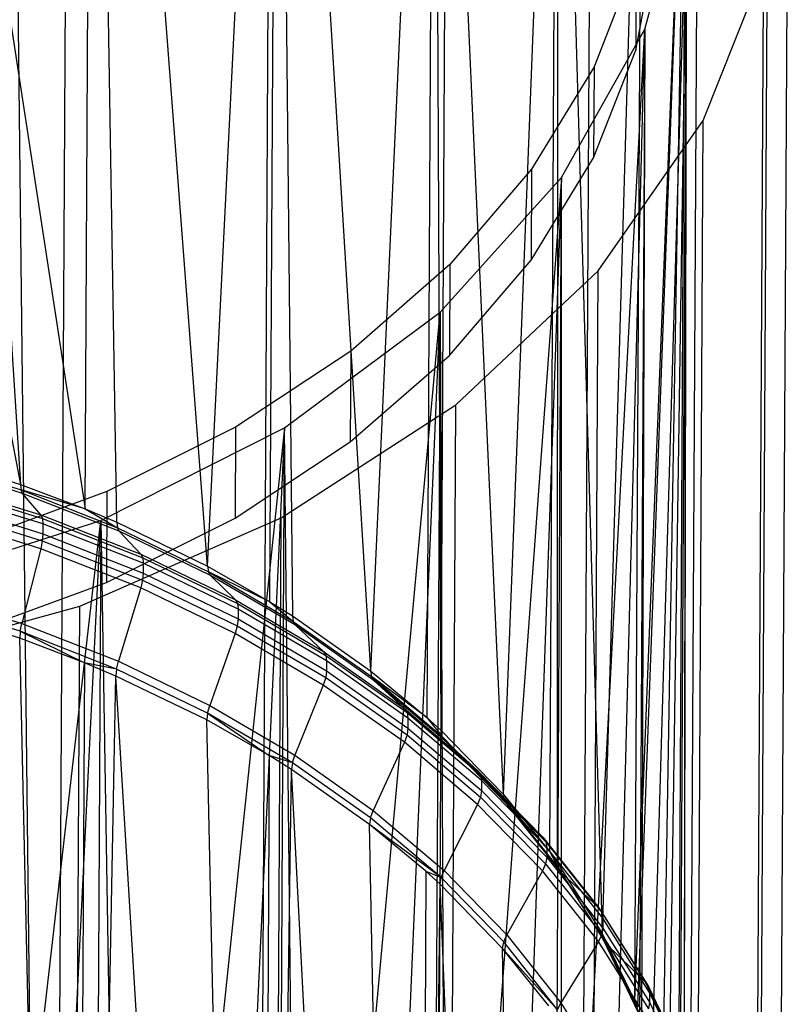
# Model space of a CAD drawing. Extents: x -3.54 to 3.54, y 0.19 to 5.65.
# Tile 32 of 62: x -1.81 to -1.34, y 2.37 to 2.97. Entities that reach past the tile are written whole.
import ezdxf

# ---------------------------------------------------------------- set-up
doc = ezdxf.new("R2010")
doc.units = 0
doc.header["$MEASUREMENT"] = 0
doc.layers.get('0').update_dxf_attribs({"color": 13, "linetype": 'CONTINUOUS'})

# ---------------------------------------------------------------- blocks, each defined once
blk = doc.blocks.new('EASY_RIGHT_PM_STL')
at = {"color": 0}
for p, q in [((-1.78768, 1.24154, 3.28879), (-1.77496, 3.60785, 5.65506)), ((-1.78768, 1.24154, 3.28879), (-1.77496, 3.60785, 5.65506)), ((-1.76624, 2.67048, 4.82241), (-1.76148, 3.55546, 5.70737)), ((-1.76624, 2.67048, 4.82241), (-1.76148, 3.55546, 5.70737)), ((-1.74694, 2.66234, 4.83045), (-1.76148, 3.55546, 5.70737)), ((-1.74694, 2.66234, 4.83045), (-1.76148, 3.55546, 5.70737)), ((-1.6913, 2.63545, 4.85703), (-1.76148, 3.55546, 5.70737)), ((-1.6913, 2.63545, 4.85703), (-1.76148, 3.55546, 5.70737)), ((-1.66385, 1.18745, 3.34221), (-1.65113, 3.55376, 5.70848)), ((-1.66385, 1.18745, 3.34221), (-1.65113, 3.55376, 5.70848)), ((-1.6913, 2.63545, 4.85703), (-1.64838, 3.49866, 5.76356)), ((-1.6913, 2.63545, 4.85703), (-1.64838, 3.49866, 5.76356)), ((-1.65314, 2.61369, 4.87859), (-1.64838, 3.49866, 5.76356)), ((-1.65314, 2.61369, 4.87859), (-1.64838, 3.49866, 5.76356)), ((-1.64838, 3.49866, 5.76356), (-1.59163, 2.57143, 4.92052)), ((-1.64838, 3.49866, 5.76356), (-1.59163, 2.57143, 4.92052)), ((-1.64838, 3.49866, 5.76356), (-1.63938, 2.60506, 4.88714)), ((-1.64838, 3.49866, 5.76356), (-1.63938, 2.60506, 4.88714)), ((-1.5561, 1.11824, 3.41085), (-1.54338, 3.48454, 5.77712)), ((-1.5561, 1.11824, 3.41085), (-1.54338, 3.48454, 5.77712)), ((-1.55245, 3.4278, 5.83391), (-1.59163, 2.57143, 4.92052)), ((-1.55245, 3.4278, 5.83391), (-1.59163, 2.57143, 4.92052)), ((-1.55245, 3.4278, 5.83391), (-1.55721, 2.54282, 4.94894)), ((-1.55245, 3.4278, 5.83391), (-1.55721, 2.54282, 4.94894)), ((-1.54845, 2.53483, 4.95689), (-1.55245, 3.4278, 5.83391)), ((-1.54845, 2.53483, 4.95689), (-1.55245, 3.4278, 5.83391)), ((-1.51022, 2.49558, 4.99593), (-1.55245, 3.4278, 5.83391)), ((-1.51022, 2.49558, 4.99593), (-1.55245, 3.4278, 5.83391)), ((-1.46809, 1.03624, 3.49237), (-1.45537, 3.40254, 5.85864)), ((-1.46809, 1.03624, 3.49237), (-1.45537, 3.40254, 5.85864)), ((-1.51022, 2.49558, 4.99593), (-1.47715, 3.34543, 5.91587)), ((-1.51022, 2.49558, 4.99593), (-1.47715, 3.34543, 5.91587)), ((-1.4819, 2.46046, 5.03091), (-1.47715, 3.34543, 5.91587)), ((-1.4819, 2.46046, 5.03091), (-1.47715, 3.34543, 5.91587)), ((-1.47715, 3.34543, 5.91587), (-1.47726, 2.45402, 5.03731)), ((-1.47715, 3.34543, 5.91587), (-1.47726, 2.45402, 5.03731)), ((-1.47715, 3.34543, 5.91587), (-1.44985, 2.41051, 5.08068)), ((-1.47715, 3.34543, 5.91587), (-1.44985, 2.41051, 5.08068)), ((-1.40283, 0.94427, 3.584), (-1.39011, 3.31057, 5.95027)), ((-1.40283, 0.94427, 3.584), (-1.39011, 3.31057, 5.95027)), ((-1.4252, 3.25454, 6.00649), (-1.44985, 2.41051, 5.08068)), ((-1.4252, 3.25454, 6.00649), (-1.44985, 2.41051, 5.08068)), ((-1.4252, 3.25454, 6.00649), (-1.42995, 2.36956, 5.12153)), ((-1.4252, 3.25454, 6.00649), (-1.42995, 2.36956, 5.12153)), ((-1.36254, 0.84544, 3.68261), (-1.34981, 3.21175, 6.04888)), ((-1.36254, 0.84544, 3.68261), (-1.34981, 3.21175, 6.04888)), ((-1.39847, 3.15839, 6.10249), (-1.42995, 2.36956, 5.12153)), ((-1.39847, 3.15839, 6.10249), (-1.42995, 2.36956, 5.12153)), ((-1.39847, 3.15839, 6.10249), (-1.42823, 2.3654, 5.12567)), ((-1.39847, 3.15839, 6.10249), (-1.42823, 2.3654, 5.12567)), ((-1.41258, 2.3191, 5.1719), (-1.39847, 3.15839, 6.10249)), ((-1.41258, 2.3191, 5.1719), (-1.39847, 3.15839, 6.10249)), ((-1.40303, 2.27198, 5.21896), (-1.39847, 3.15839, 6.10249)), ((-1.40303, 2.27198, 5.21896), (-1.39847, 3.15839, 6.10249)), ((-1.39847, 3.15839, 6.10249), (-1.39967, 2.22446, 5.26646)), ((-1.39847, 3.15839, 6.10249), (-1.39967, 2.22446, 5.26646)), ((-1.80932, 3.14515, 5.17141), (-1.78768, 1.24154, 3.28879)), ((-1.80932, 3.14515, 5.17141), (-1.78768, 1.24154, 3.28879)), ((-1.89019, 3.12287, 5.19412), (-1.80584, 2.68549, 4.80761)), ((-1.89019, 3.12287, 5.19412), (-1.80584, 2.68549, 4.80761)), ((-1.83305, 3.10698, 5.20971), (-1.76624, 2.67048, 4.82241)), ((-1.83305, 3.10698, 5.20971), (-1.76624, 2.67048, 4.82241)), ((-1.83305, 3.10698, 5.20971), (-1.80584, 2.68549, 4.80761)), ((-1.83305, 3.10698, 5.20971), (-1.80584, 2.68549, 4.80761)), ((-1.34858, 0.74314, 3.78484), (-1.33586, 3.10944, 6.15111)), ((-1.34858, 0.74314, 3.78484), (-1.33586, 3.10944, 6.15111)), ((-1.39795, 3.06048, 6.2004), (-1.42672, 2.08352, 5.40755)), ((-1.39795, 3.06048, 6.2004), (-1.42672, 2.08352, 5.40755)), ((-1.42363, 2.96434, 6.29668), (-1.39795, 3.06048, 6.2004)), ((-1.42363, 2.96434, 6.29668), (-1.39795, 3.06048, 6.2004)), ((-1.39795, 3.06048, 6.2004), (-1.41156, 2.12983, 5.36116)), ((-1.39795, 3.06048, 6.2004), (-1.41156, 2.12983, 5.36116)), ((-1.40252, 2.17694, 5.314), (-1.39795, 3.06048, 6.2004)), ((-1.40252, 2.17694, 5.314), (-1.39795, 3.06048, 6.2004)), ((-1.39967, 2.22446, 5.26646), (-1.39795, 3.06048, 6.2004)), ((-1.39967, 2.22446, 5.26646), (-1.39795, 3.06048, 6.2004)), ((-1.42929, 2.95138, 6.19831), (-1.41641, 3.01909, 6.13054)), ((-1.42929, 2.95138, 6.19831), (-1.41641, 3.01909, 6.13054)), ((-1.42899, 3.00706, 6.25399), (-1.4548, 2.94126, 6.31993)), ((-1.42899, 3.00706, 6.25399), (-1.4548, 2.94126, 6.31993)), ((-1.42899, 3.00706, 6.25399), (-1.42929, 2.95138, 6.19831)), ((-1.42899, 3.00706, 6.25399), (-1.42929, 2.95138, 6.19831)), ((-1.38795, 2.90831, 6.35252), (-1.34871, 3.00713, 6.25349)), ((-1.38795, 2.90831, 6.35252), (-1.34871, 3.00713, 6.25349)), ((-1.36144, 0.64083, 3.88722), (-1.34871, 3.00713, 6.25349)), ((-1.36144, 0.64083, 3.88722), (-1.34871, 3.00713, 6.25349)), ((-1.47479, 1.9949, 5.49643), (-1.42363, 2.96434, 6.29668)), ((-1.47479, 1.9949, 5.49643), (-1.42363, 2.96434, 6.29668)), ((-1.47461, 2.87344, 6.38785), (-1.42363, 2.96434, 6.29668)), ((-1.47461, 2.87344, 6.38785), (-1.42363, 2.96434, 6.29668)), ((-1.44785, 2.03841, 5.45277), (-1.42363, 2.96434, 6.29668)), ((-1.44785, 2.03841, 5.45277), (-1.42363, 2.96434, 6.29668)), ((-1.42363, 2.96434, 6.29668), (-1.42839, 2.07936, 5.41172)), ((-1.42363, 2.96434, 6.29668), (-1.42839, 2.07936, 5.41172)), ((-1.42363, 2.96434, 6.29668), (-1.42672, 2.08352, 5.40755)), ((-1.42363, 2.96434, 6.29668), (-1.42672, 2.08352, 5.40755)), ((-1.4551, 2.88558, 6.26425), (-1.42929, 2.95138, 6.19831)), ((-1.4551, 2.88558, 6.26425), (-1.42929, 2.95138, 6.19831)), ((-1.4548, 2.94126, 6.31993), (-1.49303, 2.87859, 6.38281)), ((-1.4548, 2.94126, 6.31993), (-1.49303, 2.87859, 6.38281)), ((-1.4548, 2.94126, 6.31993), (-1.4551, 2.88558, 6.26425)), ((-1.4548, 2.94126, 6.31993), (-1.4551, 2.88558, 6.26425)), ((-1.45222, 2.81633, 6.44485), (-1.38795, 2.90831, 6.35252)), ((-1.45222, 2.81633, 6.44485), (-1.38795, 2.90831, 6.35252)), ((-1.40067, 0.54201, 3.98626), (-1.38795, 2.90831, 6.35252)), ((-1.40067, 0.54201, 3.98626), (-1.38795, 2.90831, 6.35252)), ((-1.49333, 2.82291, 6.32713), (-1.4551, 2.88558, 6.26425)), ((-1.49333, 2.82291, 6.32713), (-1.4551, 2.88558, 6.26425)), ((-1.49303, 2.87859, 6.38281), (-1.543, 2.82021, 6.44145)), ((-1.49303, 2.87859, 6.38281), (-1.543, 2.82021, 6.44145)), ((-1.49303, 2.87859, 6.38281), (-1.49333, 2.82291, 6.32713)), ((-1.49303, 2.87859, 6.38281), (-1.49333, 2.82291, 6.32713)), ((-1.54903, 2.79108, 6.47062), (-1.47461, 2.87344, 6.38785)), ((-1.54903, 2.79108, 6.47062), (-1.47461, 2.87344, 6.38785)), ((-1.47461, 2.87344, 6.38785), (-1.54511, 1.91409, 5.57762)), ((-1.47461, 2.87344, 6.38785), (-1.54511, 1.91409, 5.57762)), ((-1.47461, 2.87344, 6.38785), (-1.5073, 1.95334, 5.53817)), ((-1.47461, 2.87344, 6.38785), (-1.5073, 1.95334, 5.53817)), ((-1.47937, 1.98847, 5.50289), (-1.47461, 2.87344, 6.38785)), ((-1.47937, 1.98847, 5.50289), (-1.47461, 2.87344, 6.38785)), ((-1.47479, 1.9949, 5.49643), (-1.47461, 2.87344, 6.38785)), ((-1.47479, 1.9949, 5.49643), (-1.47461, 2.87344, 6.38785)), ((-1.5433, 2.76454, 6.38577), (-1.49333, 2.82291, 6.32713)), ((-1.5433, 2.76454, 6.38577), (-1.49333, 2.82291, 6.32713)), ((-1.543, 2.82021, 6.44145), (-1.60375, 2.76722, 6.49477)), ((-1.543, 2.82021, 6.44145), (-1.60375, 2.76722, 6.49477)), ((-1.543, 2.82021, 6.44145), (-1.5433, 2.76454, 6.38577)), ((-1.543, 2.82021, 6.44145), (-1.5433, 2.76454, 6.38577)), ((-1.53934, 2.73434, 6.52731), (-1.45222, 2.81633, 6.44485)), ((-1.53934, 2.73434, 6.52731), (-1.45222, 2.81633, 6.44485)), ((-1.46494, 0.45003, 4.07858), (-1.45222, 2.81633, 6.44485)), ((-1.46494, 0.45003, 4.07858), (-1.45222, 2.81633, 6.44485)), ((-1.6442, 2.72021, 6.542), (-1.54903, 2.79108, 6.47062)), ((-1.6442, 2.72021, 6.542), (-1.54903, 2.79108, 6.47062)), ((-1.63528, 1.84386, 5.64834), (-1.54903, 2.79108, 6.47062)), ((-1.63528, 1.84386, 5.64834), (-1.54903, 2.79108, 6.47062)), ((-1.58789, 1.8775, 5.61445), (-1.54903, 2.79108, 6.47062)), ((-1.58789, 1.8775, 5.61445), (-1.54903, 2.79108, 6.47062)), ((-1.54903, 2.79108, 6.47062), (-1.55378, 1.9061, 5.58566)), ((-1.54903, 2.79108, 6.47062), (-1.55378, 1.9061, 5.58566)), ((-1.54903, 2.79108, 6.47062), (-1.54511, 1.91409, 5.57762)), ((-1.54903, 2.79108, 6.47062), (-1.54511, 1.91409, 5.57762)), ((-1.60375, 2.76722, 6.49477), (-1.67418, 2.72059, 6.54178)), ((-1.60375, 2.76722, 6.49477), (-1.67418, 2.72059, 6.54178)), ((-1.60375, 2.76722, 6.49477), (-1.60405, 2.71154, 6.4391)), ((-1.60375, 2.76722, 6.49477), (-1.60405, 2.71154, 6.4391)), ((-1.60405, 2.71154, 6.4391), (-1.5433, 2.76454, 6.38577)), ((-1.60405, 2.71154, 6.4391), (-1.5433, 2.76454, 6.38577)), ((-1.64635, 2.66512, 6.5971), (-1.53934, 2.73434, 6.52731)), ((-1.64635, 2.66512, 6.5971), (-1.53934, 2.73434, 6.52731)), ((-1.55207, 0.36804, 4.16104), (-1.53934, 2.73434, 6.52731)), ((-1.55207, 0.36804, 4.16104), (-1.53934, 2.73434, 6.52731)), ((-1.75668, 2.66342, 6.5994), (-1.6442, 2.72021, 6.542)), ((-1.75668, 2.66342, 6.5994), (-1.6442, 2.72021, 6.542)), ((-1.67418, 2.72059, 6.54178), (-1.75295, 2.6812, 6.5816)), ((-1.67418, 2.72059, 6.54178), (-1.75295, 2.6812, 6.5816)), ((-1.6442, 2.72021, 6.542), (-1.74223, 1.78658, 5.70619)), ((-1.6442, 2.72021, 6.542), (-1.74223, 1.78658, 5.70619)), ((-1.6442, 2.72021, 6.542), (-1.68688, 1.81347, 5.67901)), ((-1.6442, 2.72021, 6.542), (-1.68688, 1.81347, 5.67901)), ((-1.67418, 2.72059, 6.54178), (-1.67448, 2.66492, 6.4861)), ((-1.67418, 2.72059, 6.54178), (-1.67448, 2.66492, 6.4861)), ((-1.64896, 1.83524, 5.65703), (-1.6442, 2.72021, 6.542)), ((-1.64896, 1.83524, 5.65703), (-1.6442, 2.72021, 6.542)), ((-1.63528, 1.84386, 5.64834), (-1.6442, 2.72021, 6.542)), ((-1.63528, 1.84386, 5.64834), (-1.6442, 2.72021, 6.542)), ((-1.67448, 2.66492, 6.4861), (-1.60405, 2.71154, 6.4391)), ((-1.67448, 2.66492, 6.4861), (-1.60405, 2.71154, 6.4391)), ((-1.86748, 2.7047, 4.78873), (-1.80584, 2.68549, 4.80761)), ((-1.86748, 2.7047, 4.78873), (-1.80584, 2.68549, 4.80761)), ((-1.86724, 2.7014, 4.78445), (-1.80553, 2.68217, 4.80335)), ((-1.86724, 2.7014, 4.78445), (-1.80553, 2.68217, 4.80335)), ((-1.80459, 2.68004, 4.79846), (-1.86648, 2.69933, 4.7795)), ((-1.80459, 2.68004, 4.79846), (-1.86648, 2.69933, 4.7795)), ((-1.85746, 2.68677, 4.73306), (-1.7934, 2.6668, 4.75268)), ((-1.85746, 2.68677, 4.73306), (-1.7934, 2.6668, 4.75268)), ((-1.8567, 2.6847, 4.72812), (-1.79245, 2.66467, 4.7478)), ((-1.8567, 2.6847, 4.72812), (-1.79245, 2.66467, 4.7478)), ((-1.80584, 2.68549, 4.80761), (-1.76624, 2.67048, 4.82241)), ((-1.80584, 2.68549, 4.80761), (-1.76624, 2.67048, 4.82241)), ((-1.80584, 2.68549, 4.80761), (-1.80553, 2.68217, 4.80335)), ((-1.80584, 2.68549, 4.80761), (-1.80553, 2.68217, 4.80335)), ((-1.79214, 2.66135, 4.74353), (-1.85645, 2.6814, 4.72383)), ((-1.79214, 2.66135, 4.74353), (-1.85645, 2.6814, 4.72383)), ((-1.75295, 2.6812, 6.5816), (-1.83862, 2.64977, 6.61349)), ((-1.75295, 2.6812, 6.5816), (-1.83862, 2.64977, 6.61349)), ((-1.76624, 2.67048, 4.82241), (-1.80553, 2.68217, 4.80335)), ((-1.80553, 2.68217, 4.80335), (-1.74657, 2.659, 4.8262)), ((-1.76624, 2.67048, 4.82241), (-1.80553, 2.68217, 4.80335)), ((-1.80459, 2.68004, 4.79846), (-1.80553, 2.68217, 4.80335)), ((-1.80553, 2.68217, 4.80335), (-1.74657, 2.659, 4.8262)), ((-1.80459, 2.68004, 4.79846), (-1.80553, 2.68217, 4.80335)), ((-1.7934, 2.6668, 4.75268), (-1.80459, 2.68004, 4.79846)), ((-1.7934, 2.6668, 4.75268), (-1.80459, 2.68004, 4.79846)), ((-1.74545, 2.6568, 4.82139), (-1.80459, 2.68004, 4.79846)), ((-1.74545, 2.6568, 4.82139), (-1.80459, 2.68004, 4.79846)), ((-1.75295, 2.6812, 6.5816), (-1.75325, 2.62552, 6.52592)), ((-1.75295, 2.6812, 6.5816), (-1.75325, 2.62552, 6.52592)), ((-1.85677, 2.67108, 4.71449), (-1.79253, 2.65105, 4.73417)), ((-1.85677, 2.67108, 4.71449), (-1.79253, 2.65105, 4.73417)), ((-1.85649, 2.67536, 4.71779), (-1.79218, 2.65531, 4.73749)), ((-1.85649, 2.67536, 4.71779), (-1.79218, 2.65531, 4.73749)), ((-1.79351, 2.64617, 4.73205), (-1.85757, 2.66614, 4.71243)), ((-1.79351, 2.64617, 4.73205), (-1.85757, 2.66614, 4.71243)), ((-1.7934, 2.6668, 4.75268), (-1.73219, 2.64274, 4.77641)), ((-1.7934, 2.6668, 4.75268), (-1.73219, 2.64274, 4.77641)), ((-1.7934, 2.6668, 4.75268), (-1.79245, 2.66467, 4.7478)), ((-1.7934, 2.6668, 4.75268), (-1.79245, 2.66467, 4.7478)), ((-1.7696, 2.61103, 6.65186), (-1.64635, 2.66512, 6.5971)), ((-1.7696, 2.61103, 6.65186), (-1.64635, 2.66512, 6.5971)), ((-1.76624, 2.67048, 4.82241), (-1.74694, 2.66234, 4.83045)), ((-1.76624, 2.67048, 4.82241), (-1.74694, 2.66234, 4.83045)), ((-1.76624, 2.67048, 4.82241), (-1.74657, 2.659, 4.8262)), ((-1.76624, 2.67048, 4.82241), (-1.74657, 2.659, 4.8262)), ((-1.65907, 0.29882, 4.23084), (-1.64635, 2.66512, 6.5971)), ((-1.65907, 0.29882, 4.23084), (-1.64635, 2.66512, 6.5971)), ((-1.88242, 2.62275, 6.64075), (-1.75668, 2.66342, 6.5994)), ((-1.88242, 2.62275, 6.64075), (-1.75668, 2.66342, 6.5994)), ((-1.86232, 1.74422, 5.7492), (-1.75668, 2.66342, 6.5994)), ((-1.86232, 1.74422, 5.7492), (-1.75668, 2.66342, 6.5994)), ((-1.80088, 1.76344, 5.72965), (-1.75668, 2.66342, 6.5994)), ((-1.80088, 1.76344, 5.72965), (-1.75668, 2.66342, 6.5994)), ((-1.79245, 2.66467, 4.7478), (-1.73107, 2.64055, 4.77159)), ((-1.79245, 2.66467, 4.7478), (-1.73107, 2.64055, 4.77159)), ((-1.79245, 2.66467, 4.7478), (-1.79214, 2.66135, 4.74353)), ((-1.79245, 2.66467, 4.7478), (-1.79214, 2.66135, 4.74353)), ((-1.79214, 2.66135, 4.74353), (-1.79218, 2.65531, 4.73749)), ((-1.79214, 2.66135, 4.74353), (-1.79218, 2.65531, 4.73749)), ((-1.7307, 2.6372, 4.76735), (-1.79214, 2.66135, 4.74353)), ((-1.7307, 2.6372, 4.76735), (-1.79214, 2.66135, 4.74353)), ((-1.75668, 2.66342, 6.5994), (-1.76144, 1.77844, 5.71443)), ((-1.75668, 2.66342, 6.5994), (-1.76144, 1.77844, 5.71443)), ((-1.75668, 2.66342, 6.5994), (-1.74223, 1.78658, 5.70619)), ((-1.75668, 2.66342, 6.5994), (-1.74223, 1.78658, 5.70619)), ((-1.75325, 2.62552, 6.52592), (-1.67448, 2.66492, 6.4861)), ((-1.75325, 2.62552, 6.52592), (-1.67448, 2.66492, 6.4861)), ((-1.74694, 2.66234, 4.83045), (-1.6913, 2.63545, 4.85703)), ((-1.74694, 2.66234, 4.83045), (-1.6913, 2.63545, 4.85703)), ((-1.74694, 2.66234, 4.83045), (-1.74657, 2.659, 4.8262)), ((-1.74694, 2.66234, 4.83045), (-1.74657, 2.659, 4.8262)), ((-1.74657, 2.659, 4.8262), (-1.69087, 2.63208, 4.85282)), ((-1.74545, 2.6568, 4.82139), (-1.74657, 2.659, 4.8262)), ((-1.74657, 2.659, 4.8262), (-1.69087, 2.63208, 4.85282)), ((-1.74545, 2.6568, 4.82139), (-1.74657, 2.659, 4.8262)), ((-1.79218, 2.65531, 4.73749), (-1.79253, 2.65105, 4.73417)), ((-1.79218, 2.65531, 4.73749), (-1.79253, 2.65105, 4.73417)), ((-1.79218, 2.65531, 4.73749), (-1.73073, 2.63116, 4.76131)), ((-1.79218, 2.65531, 4.73749), (-1.73073, 2.63116, 4.76131)), ((-1.73219, 2.64274, 4.77641), (-1.74545, 2.6568, 4.82139)), ((-1.73219, 2.64274, 4.77641), (-1.74545, 2.6568, 4.82139)), ((-1.68958, 2.62981, 4.84808), (-1.74545, 2.6568, 4.82139)), ((-1.68958, 2.62981, 4.84808), (-1.74545, 2.6568, 4.82139)), ((-1.79253, 2.65105, 4.73417), (-1.79351, 2.64617, 4.73205)), ((-1.79253, 2.65105, 4.73417), (-1.79351, 2.64617, 4.73205)), ((-1.79253, 2.65105, 4.73417), (-1.73114, 2.62693, 4.75797)), ((-1.79253, 2.65105, 4.73417), (-1.73114, 2.62693, 4.75797)), ((-1.79351, 2.64617, 4.73205), (-1.80501, 2.60045, 4.71887)), ((-1.79351, 2.64617, 4.73205), (-1.80501, 2.60045, 4.71887)), ((-1.7323, 2.62211, 4.75578), (-1.79351, 2.64617, 4.73205)), ((-1.7323, 2.62211, 4.75578), (-1.79351, 2.64617, 4.73205)), ((-1.73219, 2.64274, 4.77641), (-1.67436, 2.6148, 4.80404)), ((-1.73219, 2.64274, 4.77641), (-1.67436, 2.6148, 4.80404)), ((-1.73219, 2.64274, 4.77641), (-1.73107, 2.64055, 4.77159)), ((-1.73219, 2.64274, 4.77641), (-1.73107, 2.64055, 4.77159)), ((-1.73107, 2.64055, 4.77159), (-1.67307, 2.61253, 4.7993)), ((-1.73107, 2.64055, 4.77159), (-1.67307, 2.61253, 4.7993)), ((-1.73107, 2.64055, 4.77159), (-1.7307, 2.6372, 4.76735)), ((-1.73107, 2.64055, 4.77159), (-1.7307, 2.6372, 4.76735)), ((-1.7307, 2.6372, 4.76735), (-1.73073, 2.63116, 4.76131)), ((-1.7307, 2.6372, 4.76735), (-1.73073, 2.63116, 4.76131)), ((-1.67265, 2.60916, 4.79509), (-1.7307, 2.6372, 4.76735)), ((-1.67265, 2.60916, 4.79509), (-1.7307, 2.6372, 4.76735)), ((-1.6913, 2.63545, 4.85703), (-1.65314, 2.61369, 4.87859)), ((-1.6913, 2.63545, 4.85703), (-1.65314, 2.61369, 4.87859)), ((-1.6913, 2.63545, 4.85703), (-1.69087, 2.63208, 4.85282)), ((-1.6913, 2.63545, 4.85703), (-1.69087, 2.63208, 4.85282)), ((-1.73073, 2.63116, 4.76131), (-1.73114, 2.62693, 4.75797)), ((-1.73073, 2.63116, 4.76131), (-1.73114, 2.62693, 4.75797)), ((-1.73073, 2.63116, 4.76131), (-1.67268, 2.60312, 4.78905)), ((-1.73073, 2.63116, 4.76131), (-1.67268, 2.60312, 4.78905)), ((-1.65314, 2.61369, 4.87859), (-1.69087, 2.63208, 4.85282)), ((-1.69087, 2.63208, 4.85282), (-1.6389, 2.60166, 4.88296)), ((-1.65314, 2.61369, 4.87859), (-1.69087, 2.63208, 4.85282)), ((-1.68958, 2.62981, 4.84808), (-1.69087, 2.63208, 4.85282)), ((-1.69087, 2.63208, 4.85282), (-1.6389, 2.60166, 4.88296)), ((-1.68958, 2.62981, 4.84808), (-1.69087, 2.63208, 4.85282)), ((-1.67436, 2.6148, 4.80404), (-1.68958, 2.62981, 4.84808)), ((-1.67436, 2.6148, 4.80404), (-1.68958, 2.62981, 4.84808)), ((-1.63746, 2.5993, 4.87831), (-1.68958, 2.62981, 4.84808)), ((-1.63746, 2.5993, 4.87831), (-1.68958, 2.62981, 4.84808)), ((-1.83892, 2.5941, 6.55781), (-1.75325, 2.62552, 6.52592)), ((-1.83892, 2.5941, 6.55781), (-1.75325, 2.62552, 6.52592)), ((-1.73114, 2.62693, 4.75797), (-1.7323, 2.62211, 4.75578)), ((-1.73114, 2.62693, 4.75797), (-1.7323, 2.62211, 4.75578)), ((-1.73114, 2.62693, 4.75797), (-1.67315, 2.59891, 4.78568)), ((-1.73114, 2.62693, 4.75797), (-1.67315, 2.59891, 4.78568)), ((-1.86691, 2.61974, 4.69991), (-1.80501, 2.60045, 4.71887)), ((-1.86691, 2.61974, 4.69991), (-1.80501, 2.60045, 4.71887)), ((-1.7323, 2.62211, 4.75578), (-1.74588, 2.57721, 4.7418)), ((-1.7323, 2.62211, 4.75578), (-1.74588, 2.57721, 4.7418)), ((-1.67447, 2.59417, 4.78341), (-1.7323, 2.62211, 4.75578)), ((-1.67447, 2.59417, 4.78341), (-1.7323, 2.62211, 4.75578)), ((-1.90489, 2.57392, 6.6897), (-1.7696, 2.61103, 6.65186)), ((-1.90489, 2.57392, 6.6897), (-1.7696, 2.61103, 6.65186)), ((-1.80599, 2.59557, 4.71675), (-1.8677, 2.6148, 4.69785)), ((-1.80599, 2.59557, 4.71675), (-1.8677, 2.6148, 4.69785)), ((-1.78232, 0.24473, 4.28559), (-1.7696, 2.61103, 6.65186)), ((-1.78232, 0.24473, 4.28559), (-1.7696, 2.61103, 6.65186)), ((-1.67436, 2.6148, 4.80404), (-1.6204, 2.58322, 4.83533)), ((-1.67436, 2.6148, 4.80404), (-1.6204, 2.58322, 4.83533)), ((-1.67436, 2.6148, 4.80404), (-1.67307, 2.61253, 4.7993)), ((-1.67436, 2.6148, 4.80404), (-1.67307, 2.61253, 4.7993)), ((-1.67307, 2.61253, 4.7993), (-1.61896, 2.58085, 4.83068)), ((-1.67307, 2.61253, 4.7993), (-1.61896, 2.58085, 4.83068)), ((-1.67307, 2.61253, 4.7993), (-1.67265, 2.60916, 4.79509)), ((-1.67307, 2.61253, 4.7993), (-1.67265, 2.60916, 4.79509)), ((-1.65314, 2.61369, 4.87859), (-1.63938, 2.60506, 4.88714)), ((-1.65314, 2.61369, 4.87859), (-1.63938, 2.60506, 4.88714)), ((-1.65314, 2.61369, 4.87859), (-1.6389, 2.60166, 4.88296)), ((-1.65314, 2.61369, 4.87859), (-1.6389, 2.60166, 4.88296)), ((-1.80634, 2.59131, 4.71343), (-1.86799, 2.61052, 4.69455)), ((-1.80634, 2.59131, 4.71343), (-1.86799, 2.61052, 4.69455)), ((-1.67265, 2.60916, 4.79509), (-1.67268, 2.60312, 4.78905)), ((-1.67265, 2.60916, 4.79509), (-1.67268, 2.60312, 4.78905)), ((-1.61848, 2.57745, 4.8265), (-1.67265, 2.60916, 4.79509)), ((-1.61848, 2.57745, 4.8265), (-1.67265, 2.60916, 4.79509)), ((-1.63938, 2.60506, 4.88714), (-1.59163, 2.57143, 4.92052)), ((-1.63938, 2.60506, 4.88714), (-1.59163, 2.57143, 4.92052)), ((-1.63938, 2.60506, 4.88714), (-1.6389, 2.60166, 4.88296)), ((-1.63938, 2.60506, 4.88714), (-1.6389, 2.60166, 4.88296)), ((-1.80599, 2.59557, 4.71675), (-1.80501, 2.60045, 4.71887)), ((-1.80599, 2.59557, 4.71675), (-1.80501, 2.60045, 4.71887)), ((-1.80501, 2.60045, 4.71887), (-1.74588, 2.57721, 4.7418)), ((-1.80501, 2.60045, 4.71887), (-1.74588, 2.57721, 4.7418)), ((-1.67315, 2.59891, 4.78568), (-1.67447, 2.59417, 4.78341)), ((-1.67315, 2.59891, 4.78568), (-1.67447, 2.59417, 4.78341)), ((-1.67268, 2.60312, 4.78905), (-1.67315, 2.59891, 4.78568)), ((-1.67268, 2.60312, 4.78905), (-1.67315, 2.59891, 4.78568)), ((-1.67315, 2.59891, 4.78568), (-1.61904, 2.56723, 4.81706)), ((-1.67315, 2.59891, 4.78568), (-1.61904, 2.56723, 4.81706)), ((-1.67268, 2.60312, 4.78905), (-1.61852, 2.57141, 4.82046)), ((-1.67268, 2.60312, 4.78905), (-1.61852, 2.57141, 4.82046)), ((-1.6389, 2.60166, 4.88296), (-1.5911, 2.56799, 4.91637)), ((-1.63746, 2.5993, 4.87831), (-1.6389, 2.60166, 4.88296)), ((-1.6389, 2.60166, 4.88296), (-1.5911, 2.56799, 4.91637)), ((-1.63746, 2.5993, 4.87831), (-1.6389, 2.60166, 4.88296)), ((-1.6204, 2.58322, 4.83533), (-1.63746, 2.5993, 4.87831)), ((-1.6204, 2.58322, 4.83533), (-1.63746, 2.5993, 4.87831)), ((-1.58951, 2.56552, 4.91183), (-1.63746, 2.5993, 4.87831)), ((-1.58951, 2.56552, 4.91183), (-1.63746, 2.5993, 4.87831)), ((-1.80599, 2.59557, 4.71675), (-1.80634, 2.59131, 4.71343)), ((-1.80599, 2.59557, 4.71675), (-1.80634, 2.59131, 4.71343)), ((-1.74704, 2.5724, 4.73961), (-1.80599, 2.59557, 4.71675)), ((-1.80599, 2.59557, 4.71675), (-1.76674, 2.5763, 4.72823)), ((-1.80599, 2.59557, 4.71675), (-1.76674, 2.5763, 4.72823)), ((-1.74704, 2.5724, 4.73961), (-1.80599, 2.59557, 4.71675)), ((-1.67447, 2.59417, 4.78341), (-1.69001, 2.55022, 4.76849)), ((-1.67447, 2.59417, 4.78341), (-1.69001, 2.55022, 4.76849)), ((-1.62051, 2.56259, 4.8147), (-1.67447, 2.59417, 4.78341)), ((-1.62051, 2.56259, 4.8147), (-1.67447, 2.59417, 4.78341)), ((-1.7742, 1.18916, 3.3411), (-1.80634, 2.59131, 4.71343)), ((-1.7742, 1.18916, 3.3411), (-1.80634, 2.59131, 4.71343)), ((-1.76674, 2.5763, 4.72823), (-1.80634, 2.59131, 4.71343)), ((-1.76674, 2.5763, 4.72823), (-1.80634, 2.59131, 4.71343)), ((-1.6204, 2.58322, 4.83533), (-1.57078, 2.54826, 4.87002)), ((-1.6204, 2.58322, 4.83533), (-1.57078, 2.54826, 4.87002)), ((-1.6204, 2.58322, 4.83533), (-1.61896, 2.58085, 4.83068)), ((-1.6204, 2.58322, 4.83533), (-1.61896, 2.58085, 4.83068)), ((-1.61896, 2.58085, 4.83068), (-1.56919, 2.5458, 4.86547)), ((-1.61896, 2.58085, 4.83068), (-1.56919, 2.5458, 4.86547)), ((-1.61896, 2.58085, 4.83068), (-1.61848, 2.57745, 4.8265)), ((-1.61896, 2.58085, 4.83068), (-1.61848, 2.57745, 4.8265)), ((-1.76674, 2.5763, 4.72823), (-1.7742, 1.18916, 3.3411)), ((-1.76674, 2.5763, 4.72823), (-1.7742, 1.18916, 3.3411)), ((-1.74745, 2.56816, 4.73627), (-1.76674, 2.5763, 4.72823)), ((-1.74704, 2.5724, 4.73961), (-1.76674, 2.5763, 4.72823)), ((-1.74745, 2.56816, 4.73627), (-1.76674, 2.5763, 4.72823)), ((-1.74704, 2.5724, 4.73961), (-1.76674, 2.5763, 4.72823)), ((-1.74704, 2.5724, 4.73961), (-1.74588, 2.57721, 4.7418)), ((-1.74704, 2.5724, 4.73961), (-1.74588, 2.57721, 4.7418)), ((-1.74588, 2.57721, 4.7418), (-1.69001, 2.55022, 4.76849)), ((-1.74588, 2.57721, 4.7418), (-1.69001, 2.55022, 4.76849)), ((-1.61848, 2.57745, 4.8265), (-1.61852, 2.57141, 4.82046)), ((-1.61848, 2.57745, 4.8265), (-1.61852, 2.57141, 4.82046)), ((-1.56867, 2.54236, 4.86132), (-1.61848, 2.57745, 4.8265)), ((-1.56867, 2.54236, 4.86132), (-1.61848, 2.57745, 4.8265)), ((-1.74704, 2.5724, 4.73961), (-1.74745, 2.56816, 4.73627)), ((-1.74704, 2.5724, 4.73961), (-1.74745, 2.56816, 4.73627)), ((-1.69134, 2.54549, 4.76622), (-1.74704, 2.5724, 4.73961)), ((-1.69134, 2.54549, 4.76622), (-1.74704, 2.5724, 4.73961)), ((-1.61852, 2.57141, 4.82046), (-1.61904, 2.56723, 4.81706)), ((-1.61852, 2.57141, 4.82046), (-1.61904, 2.56723, 4.81706)), ((-1.61852, 2.57141, 4.82046), (-1.5687, 2.53632, 4.85529)), ((-1.61852, 2.57141, 4.82046), (-1.5687, 2.53632, 4.85529)), ((-1.59163, 2.57143, 4.92052), (-1.55721, 2.54282, 4.94894)), ((-1.59163, 2.57143, 4.92052), (-1.55721, 2.54282, 4.94894)), ((-1.59163, 2.57143, 4.92052), (-1.5911, 2.56799, 4.91637)), ((-1.59163, 2.57143, 4.92052), (-1.5911, 2.56799, 4.91637)), ((-1.7742, 1.18916, 3.3411), (-1.74745, 2.56816, 4.73627)), ((-1.7742, 1.18916, 3.3411), (-1.74745, 2.56816, 4.73627)), ((-1.6611, 1.13236, 3.39729), (-1.74745, 2.56816, 4.73627)), ((-1.6611, 1.13236, 3.39729), (-1.74745, 2.56816, 4.73627)), ((-1.6918, 2.54127, 4.76285), (-1.74745, 2.56816, 4.73627)), ((-1.6918, 2.54127, 4.76285), (-1.74745, 2.56816, 4.73627)), ((-1.62051, 2.56259, 4.8147), (-1.63788, 2.51971, 4.79872)), ((-1.62051, 2.56259, 4.8147), (-1.63788, 2.51971, 4.79872)), ((-1.61904, 2.56723, 4.81706), (-1.62051, 2.56259, 4.8147)), ((-1.61904, 2.56723, 4.81706), (-1.62051, 2.56259, 4.8147)), ((-1.57089, 2.52763, 4.84939), (-1.62051, 2.56259, 4.8147)), ((-1.57089, 2.52763, 4.84939), (-1.62051, 2.56259, 4.8147)), ((-1.61904, 2.56723, 4.81706), (-1.56927, 2.53218, 4.85185)), ((-1.61904, 2.56723, 4.81706), (-1.56927, 2.53218, 4.85185)), ((-1.55721, 2.54282, 4.94894), (-1.5911, 2.56799, 4.91637)), ((-1.5911, 2.56799, 4.91637), (-1.54788, 2.53136, 4.95278)), ((-1.55721, 2.54282, 4.94894), (-1.5911, 2.56799, 4.91637)), ((-1.58951, 2.56552, 4.91183), (-1.5911, 2.56799, 4.91637)), ((-1.5911, 2.56799, 4.91637), (-1.54788, 2.53136, 4.95278)), ((-1.58951, 2.56552, 4.91183), (-1.5911, 2.56799, 4.91637)), ((-1.57078, 2.54826, 4.87002), (-1.58951, 2.56552, 4.91183)), ((-1.57078, 2.54826, 4.87002), (-1.58951, 2.56552, 4.91183)), ((-1.54617, 2.52878, 4.94834), (-1.58951, 2.56552, 4.91183)), ((-1.54617, 2.52878, 4.94834), (-1.58951, 2.56552, 4.91183)), ((-1.69134, 2.54549, 4.76622), (-1.6918, 2.54127, 4.76285)), ((-1.69134, 2.54549, 4.76622), (-1.6918, 2.54127, 4.76285)), ((-1.69134, 2.54549, 4.76622), (-1.69001, 2.55022, 4.76849)), ((-1.69134, 2.54549, 4.76622), (-1.69001, 2.55022, 4.76849)), ((-1.63936, 2.51506, 4.79636), (-1.69134, 2.54549, 4.76622)), ((-1.69134, 2.54549, 4.76622), (-1.65365, 2.51951, 4.78442)), ((-1.69134, 2.54549, 4.76622), (-1.65365, 2.51951, 4.78442)), ((-1.63936, 2.51506, 4.79636), (-1.69134, 2.54549, 4.76622)), ((-1.69001, 2.55022, 4.76849), (-1.63788, 2.51971, 4.79872)), ((-1.69001, 2.55022, 4.76849), (-1.63788, 2.51971, 4.79872)), ((-1.57078, 2.54826, 4.87002), (-1.52591, 2.51023, 4.90782)), ((-1.57078, 2.54826, 4.87002), (-1.52591, 2.51023, 4.90782)), ((-1.57078, 2.54826, 4.87002), (-1.56919, 2.5458, 4.86547)), ((-1.57078, 2.54826, 4.87002), (-1.56919, 2.5458, 4.86547)), ((-1.56919, 2.5458, 4.86547), (-1.5242, 2.50765, 4.90337)), ((-1.56919, 2.5458, 4.86547), (-1.5242, 2.50765, 4.90337)), ((-1.56919, 2.5458, 4.86547), (-1.56867, 2.54236, 4.86132)), ((-1.56919, 2.5458, 4.86547), (-1.56867, 2.54236, 4.86132)), ((-1.6611, 1.13236, 3.39729), (-1.6918, 2.54127, 4.76285)), ((-1.6611, 1.13236, 3.39729), (-1.6918, 2.54127, 4.76285)), ((-1.65365, 2.51951, 4.78442), (-1.6918, 2.54127, 4.76285)), ((-1.65365, 2.51951, 4.78442), (-1.6918, 2.54127, 4.76285)), ((-1.56867, 2.54236, 4.86132), (-1.5687, 2.53632, 4.85529)), ((-1.56867, 2.54236, 4.86132), (-1.5687, 2.53632, 4.85529)), ((-1.52363, 2.50418, 4.89926), (-1.56867, 2.54236, 4.86132)), ((-1.52363, 2.50418, 4.89926), (-1.56867, 2.54236, 4.86132)), ((-1.55721, 2.54282, 4.94894), (-1.54845, 2.53483, 4.95689)), ((-1.55721, 2.54282, 4.94894), (-1.54845, 2.53483, 4.95689)), ((-1.55721, 2.54282, 4.94894), (-1.54788, 2.53136, 4.95278)), ((-1.55721, 2.54282, 4.94894), (-1.54788, 2.53136, 4.95278)), ((-1.5687, 2.53632, 4.85529), (-1.56927, 2.53218, 4.85185)), ((-1.5687, 2.53632, 4.85529), (-1.56927, 2.53218, 4.85185)), ((-1.5687, 2.53632, 4.85529), (-1.52366, 2.49814, 4.89322)), ((-1.5687, 2.53632, 4.85529), (-1.52366, 2.49814, 4.89322)), ((-1.54845, 2.53483, 4.95689), (-1.51022, 2.49558, 4.99593)), ((-1.54845, 2.53483, 4.95689), (-1.51022, 2.49558, 4.99593)), ((-1.54845, 2.53483, 4.95689), (-1.54788, 2.53136, 4.95278)), ((-1.54845, 2.53483, 4.95689), (-1.54788, 2.53136, 4.95278)), ((-1.57089, 2.52763, 4.84939), (-1.58994, 2.48593, 4.83224)), ((-1.57089, 2.52763, 4.84939), (-1.58994, 2.48593, 4.83224)), ((-1.56927, 2.53218, 4.85185), (-1.57089, 2.52763, 4.84939)), ((-1.56927, 2.53218, 4.85185), (-1.57089, 2.52763, 4.84939)), ((-1.52602, 2.4896, 4.88719), (-1.57089, 2.52763, 4.84939)), ((-1.52602, 2.4896, 4.88719), (-1.57089, 2.52763, 4.84939)), ((-1.56927, 2.53218, 4.85185), (-1.52427, 2.49403, 4.88975)), ((-1.56927, 2.53218, 4.85185), (-1.52427, 2.49403, 4.88975)), ((-1.54788, 2.53136, 4.95278), (-1.50961, 2.49207, 4.99186)), ((-1.54617, 2.52878, 4.94834), (-1.54788, 2.53136, 4.95278)), ((-1.54788, 2.53136, 4.95278), (-1.50961, 2.49207, 4.99186)), ((-1.54617, 2.52878, 4.94834), (-1.54788, 2.53136, 4.95278)), ((-1.52591, 2.51023, 4.90782), (-1.54617, 2.52878, 4.94834)), ((-1.52591, 2.51023, 4.90782), (-1.54617, 2.52878, 4.94834)), ((-1.50778, 2.48938, 4.98753), (-1.54617, 2.52878, 4.94834)), ((-1.50778, 2.48938, 4.98753), (-1.54617, 2.52878, 4.94834)), ((-1.65365, 2.51951, 4.78442), (-1.6611, 1.13236, 3.39729)), ((-1.65365, 2.51951, 4.78442), (-1.6611, 1.13236, 3.39729)), ((-1.63988, 2.51088, 4.79296), (-1.65365, 2.51951, 4.78442)), ((-1.63936, 2.51506, 4.79636), (-1.65365, 2.51951, 4.78442)), ((-1.63988, 2.51088, 4.79296), (-1.65365, 2.51951, 4.78442)), ((-1.63936, 2.51506, 4.79636), (-1.65365, 2.51951, 4.78442)), ((-1.63936, 2.51506, 4.79636), (-1.63988, 2.51088, 4.79296)), ((-1.63936, 2.51506, 4.79636), (-1.63988, 2.51088, 4.79296)), ((-1.63936, 2.51506, 4.79636), (-1.63788, 2.51971, 4.79872)), ((-1.63936, 2.51506, 4.79636), (-1.63788, 2.51971, 4.79872)), ((-1.59156, 2.48139, 4.82978), (-1.63936, 2.51506, 4.79636)), ((-1.59156, 2.48139, 4.82978), (-1.63936, 2.51506, 4.79636)), ((-1.63788, 2.51971, 4.79872), (-1.58994, 2.48593, 4.83224)), ((-1.63788, 2.51971, 4.79872), (-1.58994, 2.48593, 4.83224)), ((-1.6611, 1.13236, 3.39729), (-1.63988, 2.51088, 4.79296)), ((-1.6611, 1.13236, 3.39729), (-1.63988, 2.51088, 4.79296)), ((-1.56517, 1.0615, 3.46764), (-1.63988, 2.51088, 4.79296)), ((-1.56517, 1.0615, 3.46764), (-1.63988, 2.51088, 4.79296)), ((-1.59213, 2.47725, 4.82634), (-1.63988, 2.51088, 4.79296)), ((-1.59213, 2.47725, 4.82634), (-1.63988, 2.51088, 4.79296)), ((-1.52591, 2.51023, 4.90782), (-1.48618, 2.46945, 4.94839)), ((-1.52591, 2.51023, 4.90782), (-1.48618, 2.46945, 4.94839)), ((-1.52591, 2.51023, 4.90782), (-1.5242, 2.50765, 4.90337)), ((-1.52591, 2.51023, 4.90782), (-1.5242, 2.50765, 4.90337)), ((-1.5242, 2.50765, 4.90337), (-1.48435, 2.46675, 4.94406)), ((-1.5242, 2.50765, 4.90337), (-1.48435, 2.46675, 4.94406)), ((-1.5242, 2.50765, 4.90337), (-1.52363, 2.50418, 4.89926)), ((-1.5242, 2.50765, 4.90337), (-1.52363, 2.50418, 4.89926)), ((-1.52363, 2.50418, 4.89926), (-1.52366, 2.49814, 4.89322)), ((-1.52363, 2.50418, 4.89926), (-1.52366, 2.49814, 4.89322)), ((-1.48374, 2.46324, 4.93999), (-1.52363, 2.50418, 4.89926)), ((-1.48374, 2.46324, 4.93999), (-1.52363, 2.50418, 4.89926)), ((-1.52366, 2.49814, 4.89322), (-1.52427, 2.49403, 4.88975)), ((-1.52366, 2.49814, 4.89322), (-1.52427, 2.49403, 4.88975)), ((-1.52366, 2.49814, 4.89322), (-1.48377, 2.4572, 4.93395)), ((-1.52366, 2.49814, 4.89322), (-1.48377, 2.4572, 4.93395)), ((-1.52427, 2.49403, 4.88975), (-1.52602, 2.4896, 4.88719)), ((-1.52427, 2.49403, 4.88975), (-1.52602, 2.4896, 4.88719)), ((-1.52427, 2.49403, 4.88975), (-1.48443, 2.45313, 4.93044)), ((-1.52427, 2.49403, 4.88975), (-1.48443, 2.45313, 4.93044)), ((-1.51022, 2.49558, 4.99593), (-1.4819, 2.46046, 5.03091)), ((-1.51022, 2.49558, 4.99593), (-1.4819, 2.46046, 5.03091)), ((-1.51022, 2.49558, 4.99593), (-1.50961, 2.49207, 4.99186)), ((-1.51022, 2.49558, 4.99593), (-1.50961, 2.49207, 4.99186)), ((-1.4819, 2.46046, 5.03091), (-1.50961, 2.49207, 4.99186)), ((-1.50961, 2.49207, 4.99186), (-1.47662, 2.45047, 5.03328)), ((-1.4819, 2.46046, 5.03091), (-1.50961, 2.49207, 4.99186)), ((-1.50778, 2.48938, 4.98753), (-1.50961, 2.49207, 4.99186)), ((-1.50961, 2.49207, 4.99186), (-1.47662, 2.45047, 5.03328)), ((-1.50778, 2.48938, 4.98753), (-1.50961, 2.49207, 4.99186)), ((-1.59156, 2.48139, 4.82978), (-1.58994, 2.48593, 4.83224)), ((-1.59156, 2.48139, 4.82978), (-1.58994, 2.48593, 4.83224)), ((-1.58994, 2.48593, 4.83224), (-1.54659, 2.44919, 4.86875)), ((-1.58994, 2.48593, 4.83224), (-1.54659, 2.44919, 4.86875)), ((-1.52602, 2.4896, 4.88719), (-1.54659, 2.44919, 4.86875)), ((-1.52602, 2.4896, 4.88719), (-1.54659, 2.44919, 4.86875)), ((-1.48629, 2.44882, 4.92776), (-1.52602, 2.4896, 4.88719)), ((-1.48629, 2.44882, 4.92776), (-1.52602, 2.4896, 4.88719)), ((-1.48618, 2.46945, 4.94839), (-1.50778, 2.48938, 4.98753)), ((-1.48618, 2.46945, 4.94839), (-1.50778, 2.48938, 4.98753)), ((-1.47469, 2.44765, 5.02908), (-1.50778, 2.48938, 4.98753)), ((-1.47469, 2.44765, 5.02908), (-1.50778, 2.48938, 4.98753)), ((-1.59156, 2.48139, 4.82978), (-1.59213, 2.47725, 4.82634)), ((-1.59156, 2.48139, 4.82978), (-1.59213, 2.47725, 4.82634)), ((-1.54834, 2.44476, 4.86618), (-1.59156, 2.48139, 4.82978)), ((-1.54834, 2.44476, 4.86618), (-1.59156, 2.48139, 4.82978)), ((-1.56517, 1.0615, 3.46764), (-1.59213, 2.47725, 4.82634)), ((-1.56517, 1.0615, 3.46764), (-1.59213, 2.47725, 4.82634)), ((-1.55771, 2.44864, 4.85476), (-1.59213, 2.47725, 4.82634)), ((-1.55771, 2.44864, 4.85476), (-1.59213, 2.47725, 4.82634)), ((-1.54834, 2.44476, 4.86618), (-1.59213, 2.47725, 4.82634)), ((-1.54834, 2.44476, 4.86618), (-1.59213, 2.47725, 4.82634)), ((-1.48618, 2.46945, 4.94839), (-1.45193, 2.42626, 4.99139)), ((-1.48618, 2.46945, 4.94839), (-1.45193, 2.42626, 4.99139)), ((-1.48618, 2.46945, 4.94839), (-1.48435, 2.46675, 4.94406)), ((-1.48618, 2.46945, 4.94839), (-1.48435, 2.46675, 4.94406)), ((-1.48435, 2.46675, 4.94406), (-1.45, 2.42344, 4.98719)), ((-1.48435, 2.46675, 4.94406), (-1.45, 2.42344, 4.98719)), ((-1.48435, 2.46675, 4.94406), (-1.48374, 2.46324, 4.93999)), ((-1.48435, 2.46675, 4.94406), (-1.48374, 2.46324, 4.93999)), ((-1.48374, 2.46324, 4.93999), (-1.48377, 2.4572, 4.93395)), ((-1.48374, 2.46324, 4.93999), (-1.48377, 2.4572, 4.93395)), ((-1.44936, 2.41988, 4.98316), (-1.48374, 2.46324, 4.93999)), ((-1.44936, 2.41988, 4.98316), (-1.48374, 2.46324, 4.93999)), ((-1.4819, 2.46046, 5.03091), (-1.47726, 2.45402, 5.03731)), ((-1.4819, 2.46046, 5.03091), (-1.47726, 2.45402, 5.03731)), ((-1.4819, 2.46046, 5.03091), (-1.47662, 2.45047, 5.03328)), ((-1.4819, 2.46046, 5.03091), (-1.47662, 2.45047, 5.03328)), ((-1.48377, 2.4572, 4.93395), (-1.48443, 2.45313, 4.93044)), ((-1.48377, 2.4572, 4.93395), (-1.48443, 2.45313, 4.93044)), ((-1.48377, 2.4572, 4.93395), (-1.44939, 2.41384, 4.97712)), ((-1.48377, 2.4572, 4.93395), (-1.44939, 2.41384, 4.97712)), ((-1.47726, 2.45402, 5.03731), (-1.44985, 2.41051, 5.08068)), ((-1.47726, 2.45402, 5.03731), (-1.44985, 2.41051, 5.08068)), ((-1.47726, 2.45402, 5.03731), (-1.47662, 2.45047, 5.03328)), ((-1.47726, 2.45402, 5.03731), (-1.47662, 2.45047, 5.03328)), ((-1.55771, 2.44864, 4.85476), (-1.56517, 1.0615, 3.46764)), ((-1.55771, 2.44864, 4.85476), (-1.56517, 1.0615, 3.46764)), ((-1.54896, 2.44065, 4.86271), (-1.55771, 2.44864, 4.85476)), ((-1.55771, 2.44864, 4.85476), (-1.54834, 2.44476, 4.86618)), ((-1.55771, 2.44864, 4.85476), (-1.54834, 2.44476, 4.86618)), ((-1.54896, 2.44065, 4.86271), (-1.55771, 2.44864, 4.85476)), ((-1.54834, 2.44476, 4.86618), (-1.54659, 2.44919, 4.86875)), ((-1.54834, 2.44476, 4.86618), (-1.54659, 2.44919, 4.86875)), ((-1.54659, 2.44919, 4.86875), (-1.50821, 2.40979, 4.90795)), ((-1.54659, 2.44919, 4.86875), (-1.50821, 2.40979, 4.90795)), ((-1.48629, 2.44882, 4.92776), (-1.50821, 2.40979, 4.90795)), ((-1.48629, 2.44882, 4.92776), (-1.50821, 2.40979, 4.90795)), ((-1.48443, 2.45313, 4.93044), (-1.48629, 2.44882, 4.92776)), ((-1.48443, 2.45313, 4.93044), (-1.48629, 2.44882, 4.92776)), ((-1.45204, 2.40563, 4.97076), (-1.48629, 2.44882, 4.92776)), ((-1.45204, 2.40563, 4.97076), (-1.48629, 2.44882, 4.92776)), ((-1.48443, 2.45313, 4.93044), (-1.45008, 2.40982, 4.97357)), ((-1.48443, 2.45313, 4.93044), (-1.45008, 2.40982, 4.97357)), ((-1.47662, 2.45047, 5.03328), (-1.44918, 2.40691, 5.0767)), ((-1.47469, 2.44765, 5.02908), (-1.47662, 2.45047, 5.03328)), ((-1.47662, 2.45047, 5.03328), (-1.44918, 2.40691, 5.0767)), ((-1.47469, 2.44765, 5.02908), (-1.47662, 2.45047, 5.03328)), ((-1.54896, 2.44065, 4.86271), (-1.54834, 2.44476, 4.86618)), ((-1.54896, 2.44065, 4.86271), (-1.54834, 2.44476, 4.86618)), ((-1.51008, 2.40547, 4.90526), (-1.54834, 2.44476, 4.86618)), ((-1.51008, 2.40547, 4.90526), (-1.54834, 2.44476, 4.86618)), ((-1.45193, 2.42626, 4.99139), (-1.47469, 2.44765, 5.02908)), ((-1.45193, 2.42626, 4.99139), (-1.47469, 2.44765, 5.02908)), ((-1.44717, 2.40396, 5.07263), (-1.47469, 2.44765, 5.02908)), ((-1.44717, 2.40396, 5.07263), (-1.47469, 2.44765, 5.02908)), ((-1.56517, 1.0615, 3.46764), (-1.54896, 2.44065, 4.86271)), ((-1.56517, 1.0615, 3.46764), (-1.54896, 2.44065, 4.86271)), ((-1.48987, 0.97913, 3.5496), (-1.54896, 2.44065, 4.86271)), ((-1.48987, 0.97913, 3.5496), (-1.54896, 2.44065, 4.86271)), ((-1.51073, 2.4014, 4.90175), (-1.54896, 2.44065, 4.86271)), ((-1.51073, 2.4014, 4.90175), (-1.54896, 2.44065, 4.86271)), ((-1.45193, 2.42626, 4.99139), (-1.42344, 2.38103, 5.03647)), ((-1.45193, 2.42626, 4.99139), (-1.42344, 2.38103, 5.03647)), ((-1.45193, 2.42626, 4.99139), (-1.45, 2.42344, 4.98719)), ((-1.45193, 2.42626, 4.99139), (-1.45, 2.42344, 4.98719)), ((-1.45, 2.42344, 4.98719), (-1.42144, 2.37808, 5.0324)), ((-1.45, 2.42344, 4.98719), (-1.42144, 2.37808, 5.0324)), ((-1.45, 2.42344, 4.98719), (-1.44936, 2.41988, 4.98316)), ((-1.45, 2.42344, 4.98719), (-1.44936, 2.41988, 4.98316)), ((-1.44936, 2.41988, 4.98316), (-1.44939, 2.41384, 4.97712)), ((-1.44936, 2.41988, 4.98316), (-1.44939, 2.41384, 4.97712)), ((-1.42077, 2.37448, 5.02841), (-1.44936, 2.41988, 4.98316)), ((-1.42077, 2.37448, 5.02841), (-1.44936, 2.41988, 4.98316)), ((-1.44939, 2.41384, 4.97712), (-1.45008, 2.40982, 4.97357)), ((-1.44939, 2.41384, 4.97712), (-1.45008, 2.40982, 4.97357)), ((-1.44939, 2.41384, 4.97712), (-1.4208, 2.36844, 5.02237)), ((-1.44939, 2.41384, 4.97712), (-1.4208, 2.36844, 5.02237)), ((-1.51008, 2.40547, 4.90526), (-1.50821, 2.40979, 4.90795)), ((-1.51008, 2.40547, 4.90526), (-1.50821, 2.40979, 4.90795)), ((-1.50821, 2.40979, 4.90795), (-1.47512, 2.36806, 4.94949)), ((-1.50821, 2.40979, 4.90795), (-1.47512, 2.36806, 4.94949)), ((-1.45008, 2.40982, 4.97357), (-1.45204, 2.40563, 4.97076)), ((-1.45008, 2.40982, 4.97357), (-1.45204, 2.40563, 4.97076)), ((-1.45008, 2.40982, 4.97357), (-1.42151, 2.36446, 5.01877)), ((-1.45008, 2.40982, 4.97357), (-1.42151, 2.36446, 5.01877)), ((-1.44985, 2.41051, 5.08068), (-1.42995, 2.36956, 5.12153)), ((-1.44985, 2.41051, 5.08068), (-1.44918, 2.40691, 5.0767)), ((-1.44985, 2.41051, 5.08068), (-1.42995, 2.36956, 5.12153)), ((-1.44985, 2.41051, 5.08068), (-1.44918, 2.40691, 5.0767)), ((-1.42995, 2.36956, 5.12153), (-1.44918, 2.40691, 5.0767)), ((-1.44918, 2.40691, 5.0767), (-1.42754, 2.36176, 5.12173)), ((-1.42995, 2.36956, 5.12153), (-1.44918, 2.40691, 5.0767)), ((-1.44717, 2.40396, 5.07263), (-1.44918, 2.40691, 5.0767)), ((-1.44918, 2.40691, 5.0767), (-1.42754, 2.36176, 5.12173)), ((-1.44717, 2.40396, 5.07263), (-1.44918, 2.40691, 5.0767)), ((-1.51073, 2.4014, 4.90175), (-1.51008, 2.40547, 4.90526)), ((-1.51073, 2.4014, 4.90175), (-1.51008, 2.40547, 4.90526)), ((-1.48987, 0.97913, 3.5496), (-1.51073, 2.4014, 4.90175)), ((-1.48987, 0.97913, 3.5496), (-1.51073, 2.4014, 4.90175)), ((-1.48241, 2.36628, 4.93673), (-1.51073, 2.4014, 4.90175)), ((-1.51073, 2.4014, 4.90175), (-1.47708, 2.36387, 4.94669)), ((-1.51073, 2.4014, 4.90175), (-1.47708, 2.36387, 4.94669)), ((-1.48241, 2.36628, 4.93673), (-1.51073, 2.4014, 4.90175)), ((-1.47708, 2.36387, 4.94669), (-1.51008, 2.40547, 4.90526)), ((-1.47708, 2.36387, 4.94669), (-1.51008, 2.40547, 4.90526)), ((-1.45204, 2.40563, 4.97076), (-1.47512, 2.36806, 4.94949)), ((-1.45204, 2.40563, 4.97076), (-1.47512, 2.36806, 4.94949)), ((-1.42356, 2.3604, 5.01584), (-1.45204, 2.40563, 4.97076)), ((-1.42356, 2.3604, 5.01584), (-1.45204, 2.40563, 4.97076)), ((-1.42344, 2.38103, 5.03647), (-1.44717, 2.40396, 5.07263)), ((-1.42344, 2.38103, 5.03647), (-1.44717, 2.40396, 5.07263)), ((-1.42547, 2.35867, 5.1178), (-1.44717, 2.40396, 5.07263)), ((-1.42547, 2.35867, 5.1178), (-1.44717, 2.40396, 5.07263)), ((-1.42344, 2.38103, 5.03647), (-1.40097, 2.33416, 5.08322)), ((-1.42344, 2.38103, 5.03647), (-1.40097, 2.33416, 5.08322)), ((-1.42344, 2.38103, 5.03647), (-1.42144, 2.37808, 5.0324)), ((-1.42344, 2.38103, 5.03647), (-1.42144, 2.37808, 5.0324)), ((-1.42144, 2.37808, 5.0324), (-1.3989, 2.33107, 5.07928)), ((-1.42144, 2.37808, 5.0324), (-1.3989, 2.33107, 5.07928)), ((-1.42144, 2.37808, 5.0324), (-1.42077, 2.37448, 5.02841)), ((-1.42144, 2.37808, 5.0324), (-1.42077, 2.37448, 5.02841)), ((-1.42995, 2.36956, 5.12153), (-1.42823, 2.3654, 5.12567)), ((-1.42995, 2.36956, 5.12153), (-1.42823, 2.3654, 5.12567)), ((-1.42995, 2.36956, 5.12153), (-1.42754, 2.36176, 5.12173)), ((-1.42995, 2.36956, 5.12153), (-1.42754, 2.36176, 5.12173)), ((-1.42077, 2.37448, 5.02841), (-1.4208, 2.36844, 5.02237)), ((-1.42077, 2.37448, 5.02841), (-1.4208, 2.36844, 5.02237)), ((-1.39821, 2.32743, 5.07534), (-1.42077, 2.37448, 5.02841)), ((-1.39821, 2.32743, 5.07534), (-1.42077, 2.37448, 5.02841)), ((-1.47708, 2.36387, 4.94669), (-1.47512, 2.36806, 4.94949)), ((-1.47708, 2.36387, 4.94669), (-1.47512, 2.36806, 4.94949)), ((-1.47512, 2.36806, 4.94949), (-1.4476, 2.32437, 4.99304)), ((-1.47512, 2.36806, 4.94949), (-1.4476, 2.32437, 4.99304)), ((-1.4208, 2.36844, 5.02237), (-1.42151, 2.36446, 5.01877)), ((-1.4208, 2.36844, 5.02237), (-1.42151, 2.36446, 5.01877)), ((-1.4208, 2.36844, 5.02237), (-1.39824, 2.32139, 5.06931)), ((-1.4208, 2.36844, 5.02237), (-1.39824, 2.32139, 5.06931))]:
    blk.add_line(p, q, dxfattribs=at)

msp = doc.modelspace()

# ---------------------------------------------------------------- block references
at = {"color": 0}
msp.add_blockref('EASY_RIGHT_PM_STL', (0, 0), dxfattribs=at)

doc.saveas('drawing.dxf')
